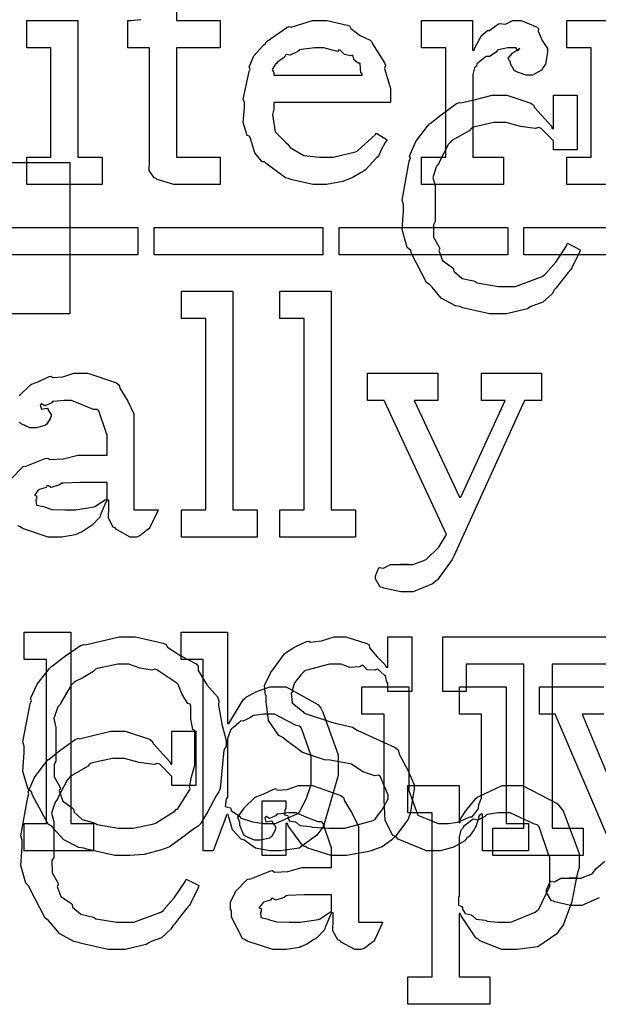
# Model space of a CAD drawing. Extents: x 0 to 8.5, y 0 to 11.
# Tile 62 of 256: x 2.3 to 2.6, y 2.4 to 2.9. Entities that reach past the tile are written whole.
import ezdxf

# ---------------------------------------------------------------- set-up
doc = ezdxf.new("R2010")
doc.units = 0
doc.layers.get('0').update_dxf_attribs({"linetype": 'CONTINUOUS'})

msp = doc.modelspace()

# ---------------------------------------------------------------- linework, layer by layer
at = {"color": 0}
for points in [[(2.3929, 2.90522), (2.3929, 2.87744), (2.41504, 2.87744), (2.41504, 2.86356), (2.3929, 2.86356), (2.3929, 2.808), (2.41504, 2.808), (2.41504, 2.79411), (2.41407, 2.79411), (2.41183, 2.79411), (2.41114, 2.79411), (2.40989, 2.79411), (2.40707, 2.79411), (2.40614, 2.79411), (2.40474, 2.79411), (2.40153, 2.79411), (2.4005, 2.79411), (2.39903, 2.79411), (2.39572, 2.79411), (2.39464, 2.79411), (2.39464, 2.79411), (2.3916, 2.79411), (2.38303, 2.79665), (2.38249, 2.79715), (2.38146, 2.79742), (2.37907, 2.80111), (2.37924, 2.80632), (2.37924, 2.808), (2.37924, 2.86356), (2.36817, 2.86356), (2.36817, 2.87744), (2.36968, 2.87744), (2.36968, 2.87744), (2.37478, 2.87799)], [(2.3131, 2.68674), (2.31338, 2.68713), (2.31853, 2.69217), (2.31917, 2.6926), (2.31917, 2.69254), (2.32286, 2.6939), (2.32818, 2.6965), (2.32915, 2.69672), (2.32986, 2.69596), (2.33507, 2.69635), (2.34071, 2.69824), (2.34261, 2.69824), (2.34787, 2.69824), (2.36236, 2.69319), (2.36367, 2.69217), (2.3641, 2.69054), (2.36811, 2.68403), (2.37125, 2.67746), (2.37125, 2.67524), (2.37125, 2.62879), (2.38363, 2.62879), (2.38319, 2.62788), (2.37935, 2.61974), (2.37885, 2.61903), (2.37765, 2.61822), (2.37424, 2.61546), (2.37244, 2.6149), (2.3719, 2.6149), (2.36942, 2.6149), (2.36247, 2.61871), (2.36193, 2.61947), (2.36074, 2.61985), (2.35829, 2.62446), (2.35846, 2.63015), (2.35846, 2.63206), (2.35846, 2.63357), (2.35758, 2.63357), (2.35704, 2.6326), (2.35465, 2.62701), (2.35433, 2.62642), (2.354, 2.62494), (2.35004, 2.62099), (2.34956, 2.62056), (2.34842, 2.61985), (2.345, 2.61762), (2.34289, 2.61669), (2.34218, 2.61643), (2.34131, 2.61604), (2.33464, 2.6149), (2.33242, 2.6149), (2.33242, 2.6149), (2.32769, 2.6149), (2.31467, 2.61925), (2.31353, 2.62011), (2.31228, 2.62061)], [(2.30865, 2.64432), (2.31472, 2.6505), (2.31549, 2.65093), (2.31597, 2.65072), (2.32617, 2.65483), (2.32742, 2.65506), (2.32856, 2.65429), (2.33539, 2.65468), (2.34272, 2.65657), (2.34521, 2.65657), (2.35758, 2.65657), (2.35758, 2.66699), (2.35726, 2.66754), (2.3534, 2.6791), (2.3526, 2.67979), (2.35075, 2.67979), (2.34494, 2.68207), (2.33957, 2.68435), (2.33783, 2.68435), (2.33583, 2.68435), (2.3304, 2.68381), (2.32981, 2.68371), (2.32915, 2.68294), (2.32601, 2.68153), (2.32428, 2.68257), (2.32394, 2.6824), (2.32394, 2.68218), (2.32368, 2.68186), (2.32422, 2.6799), (2.3271, 2.68044), (2.32742, 2.68024), (2.32758, 2.67931), (2.32915, 2.67725), (2.32915, 2.67654), (2.32889, 2.67557), (2.32699, 2.67231), (2.32656, 2.67199), (2.32611, 2.6716), (2.32156, 2.67046), (2.32004, 2.67046), (2.31842, 2.67046), (2.31396, 2.67247), (2.31353, 2.67285), (2.31299, 2.67307)], [(2.61442, 2.45671), (2.58535, 2.52485), (2.57731, 2.52485), (2.57731, 2.53874), (2.61008, 2.53874)], [(2.61008, 2.52485), (2.59901, 2.52485), (2.62028, 2.47407)], [(2.60775, 2.43153), (2.5989, 2.42763), (2.59597, 2.42763), (2.59597, 2.42763), (2.5931, 2.42763), (2.58507, 2.42947), (2.58447, 2.42979), (2.58339, 2.42996), (2.581, 2.43425), (2.581, 2.43565), (2.581, 2.43565), (2.58279, 2.43972), (2.58317, 2.44), (2.58317, 2.44), (2.58496, 2.43961), (2.58817, 2.44151), (2.58925, 2.44151), (2.58925, 2.44151), (2.59332, 2.44151), (2.59467, 2.44151), (2.59517, 2.44151), (2.59663, 2.44151), (2.59663, 2.44151), (2.59631, 2.44151), (2.59554, 2.44151), (2.59532, 2.44151), (2.59463, 2.44151), (2.59299, 2.44151), (2.5925, 2.44151), (2.59347, 2.44151), (2.59565, 2.44151), (2.5964, 2.44151), (2.59836, 2.44151), (2.60357, 2.44353), (2.60422, 2.4439), (2.60422, 2.4439), (2.60622, 2.4465), (2.61062, 2.45025)]]:
    msp.add_lwpolyline(points, dxfattribs=at)
for points in [[(2.31674, 2.808), (2.3291, 2.808), (2.3291, 2.86356), (2.31674, 2.86356), (2.31674, 2.87744), (2.34278, 2.87744), (2.34278, 2.808), (2.35514, 2.808), (2.35514, 2.79411), (2.31674, 2.79411), (2.31674, 2.808)], [(2.46625, 2.79411), (2.46212, 2.79411), (2.45096, 2.79665), (2.44976, 2.79715), (2.44835, 2.79742), (2.43842, 2.80474), (2.43761, 2.80561), (2.43642, 2.80556), (2.43267, 2.81017), (2.43044, 2.81739), (2.43001, 2.81862), (2.42876, 2.81901), (2.42676, 2.82553), (2.4274, 2.83322), (2.4274, 2.83578), (2.42676, 2.83735), (2.42974, 2.85146), (2.43024, 2.85271), (2.42979, 2.85374), (2.43224, 2.85938), (2.43718, 2.86486), (2.43804, 2.86572), (2.43853, 2.86649), (2.449, 2.87392), (2.45019, 2.8744), (2.45117, 2.87403), (2.46197, 2.87744), (2.4656, 2.87744), (2.4694, 2.87744), (2.47965, 2.87511), (2.48079, 2.87463), (2.48144, 2.87326), (2.48628, 2.86985), (2.49132, 2.86746), (2.49208, 2.8666), (2.49257, 2.8655), (2.49858, 2.85585), (2.49903, 2.85465), (2.49864, 2.85308), (2.50163, 2.84289), (2.50163, 2.83946), (2.50163, 2.83578), (2.44239, 2.83578), (2.44239, 2.83231), (2.44168, 2.82969), (2.44303, 2.8209), (2.44835, 2.8156), (2.44954, 2.81451), (2.45057, 2.81287), (2.45757, 2.80881), (2.46571, 2.808), (2.46843, 2.808), (2.47254, 2.808), (2.48389, 2.81071), (2.48492, 2.81125), (2.48514, 2.81158), (2.49388, 2.81928), (2.49447, 2.82015), (2.49989, 2.81668), (2.49892, 2.81549), (2.49664, 2.81131), (2.49576, 2.80886), (2.49533, 2.80821), (2.49436, 2.80751), (2.48888, 2.8016), (2.48817, 2.80106), (2.48665, 2.80012), (2.4821, 2.79742), (2.47949, 2.79639), (2.47862, 2.79606), (2.47743, 2.79557), (2.46903, 2.79411), (2.46625, 2.79411)], [(2.51742, 2.808), (2.52979, 2.808), (2.52979, 2.86356), (2.51742, 2.86356), (2.51742, 2.87744), (2.54324, 2.87744), (2.54324, 2.86225), (2.54411, 2.86225), (2.54411, 2.86225), (2.54443, 2.86344), (2.5466, 2.86724), (2.54693, 2.86768), (2.54693, 2.86768), (2.54764, 2.86968), (2.55083, 2.87213), (2.55126, 2.87244), (2.55154, 2.87218), (2.55658, 2.87571), (2.55713, 2.87592), (2.55713, 2.87582), (2.56006, 2.87554), (2.56386, 2.87744), (2.56515, 2.87744), (2.56808, 2.87744), (2.57611, 2.87403), (2.57688, 2.87332), (2.57661, 2.87196), (2.57872, 2.86729), (2.58143, 2.86322), (2.58143, 2.86182), (2.58122, 2.86019), (2.5804, 2.85525), (2.57926, 2.85346), (2.57883, 2.85292), (2.5784, 2.85211), (2.57383, 2.84967), (2.57232, 2.84967), (2.57053, 2.84967), (2.5656, 2.85129), (2.56515, 2.85161), (2.56467, 2.85178), (2.56256, 2.85542), (2.56256, 2.85661), (2.56228, 2.85661), (2.56142, 2.85824), (2.56364, 2.86074), (2.56386, 2.86094), (2.56381, 2.86094), (2.56375, 2.86094), (2.56679, 2.86307), (2.56711, 2.86313), (2.56711, 2.86333), (2.567, 2.86296), (2.56603, 2.86182), (2.56554, 2.86356), (2.56538, 2.86356), (2.56478, 2.86356), (2.56342, 2.86356), (2.56299, 2.86356), (2.56125, 2.86356), (2.55658, 2.86247), (2.55604, 2.86225), (2.55528, 2.86133), (2.55203, 2.85915), (2.55012, 2.8591), (2.54975, 2.85878), (2.54867, 2.85801), (2.54557, 2.85547), (2.54536, 2.85433), (2.54519, 2.854), (2.54428, 2.85331), (2.54346, 2.84993), (2.54346, 2.84879), (2.54346, 2.808), (2.55908, 2.808), (2.55908, 2.79411), (2.51742, 2.79411), (2.51742, 2.808)], [(2.59125, 2.808), (2.60362, 2.808), (2.60362, 2.86356), (2.59125, 2.86356), (2.59125, 2.87744), (2.61729, 2.87744), (2.61729, 2.808), (2.62967, 2.808), (2.62967, 2.79411), (2.59125, 2.79411), (2.59125, 2.808)], [(2.44239, 2.84967), (2.48731, 2.84967), (2.48731, 2.85053), (2.48654, 2.85081), (2.48622, 2.85536), (2.486, 2.85574), (2.48529, 2.85568), (2.48313, 2.85721), (2.48253, 2.8596), (2.4821, 2.85986), (2.48139, 2.85949), (2.47825, 2.86014), (2.47601, 2.86236), (2.47538, 2.86247), (2.47467, 2.8616), (2.46783, 2.86356), (2.4656, 2.86356), (2.46311, 2.86356), (2.45632, 2.86268), (2.45562, 2.86247), (2.45454, 2.8616), (2.45057, 2.85981), (2.44868, 2.86014), (2.44824, 2.85986), (2.44769, 2.85872), (2.44413, 2.85618), (2.4439, 2.85574), (2.44314, 2.85514), (2.44146, 2.85249), (2.44239, 2.85101), (2.44239, 2.85053), (2.44239, 2.84967)], [(2.55707, 2.72835), (2.55203, 2.72835), (2.53842, 2.73144), (2.53689, 2.73204), (2.53461, 2.73242), (2.52746, 2.73633), (2.52274, 2.74192), (2.52171, 2.74311), (2.51997, 2.74431), (2.51232, 2.759), (2.51172, 2.76069), (2.51014, 2.76204), (2.5076, 2.77115), (2.50825, 2.78076), (2.50825, 2.7839), (2.50754, 2.78618), (2.51112, 2.80587), (2.51172, 2.80757), (2.51133, 2.80849), (2.51449, 2.81592), (2.52046, 2.82379), (2.52149, 2.82493), (2.52186, 2.82503), (2.52746, 2.82954), (2.53515, 2.83518), (2.53668, 2.83578), (2.53737, 2.83556), (2.54486, 2.83729), (2.55333, 2.83946), (2.55621, 2.83946), (2.56071, 2.83946), (2.57303, 2.83535), (2.57422, 2.83447), (2.57503, 2.83296), (2.58339, 2.82374), (2.58376, 2.82254), (2.58442, 2.82254), (2.58442, 2.83946), (2.59657, 2.83946), (2.59657, 2.81168), (2.58442, 2.81168), (2.58442, 2.81603), (2.58431, 2.8164), (2.57824, 2.82254), (2.57704, 2.82297), (2.57519, 2.82249), (2.56771, 2.82351), (2.56039, 2.82557), (2.55794, 2.82557), (2.55414, 2.82557), (2.54383, 2.82324), (2.54275, 2.82275), (2.54156, 2.8214), (2.53276, 2.81635), (2.53213, 2.8156), (2.53108, 2.81451), (2.52658, 2.80583), (2.52626, 2.80474), (2.52507, 2.80339), (2.52322, 2.79764), (2.52431, 2.7934), (2.52431, 2.79194), (2.52431, 2.77522), (2.52344, 2.7736), (2.52354, 2.76736), (2.52626, 2.76258), (2.52669, 2.76156), (2.52615, 2.76047), (2.528, 2.75543), (2.53288, 2.75211), (2.53364, 2.75136), (2.5339, 2.74994), (2.53808, 2.74636), (2.54383, 2.74507), (2.54492, 2.74463), (2.54574, 2.74403), (2.55647, 2.74224), (2.56011, 2.74224), (2.56511, 2.74224), (2.57872, 2.74735), (2.58008, 2.74832), (2.58051, 2.74886), (2.58561, 2.75467), (2.59099, 2.76258), (2.59158, 2.76417), (2.5981, 2.7609), (2.59776, 2.75971), (2.59386, 2.75179), (2.59332, 2.75092), (2.59196, 2.7494), (2.58826, 2.74463), (2.58572, 2.74137), (2.58485, 2.7405), (2.58388, 2.73872), (2.5791, 2.73432), (2.57389, 2.73247), (2.57269, 2.73182), (2.57124, 2.73096), (2.5606, 2.72835), (2.55707, 2.72835)], [(2.26193, 2.80518), (2.33876, 2.80518), (2.33876, 2.72835), (2.26193, 2.72835), (2.26193, 2.80518)], [(2.28743, 2.77219), (2.37315, 2.77219), (2.37315, 2.75831), (2.28743, 2.75831), (2.28743, 2.77219)], [(2.38146, 2.77219), (2.46718, 2.77219), (2.46718, 2.75831), (2.38146, 2.75831), (2.38146, 2.77219)], [(2.47547, 2.77219), (2.56119, 2.77219), (2.56119, 2.75831), (2.47547, 2.75831), (2.47547, 2.77219)], [(2.56944, 2.77219), (2.65517, 2.77219), (2.65517, 2.75831), (2.56944, 2.75831), (2.56944, 2.77219)], [(2.39546, 2.62879), (2.40782, 2.62879), (2.40782, 2.72601), (2.39546, 2.72601), (2.39546, 2.7399), (2.4215, 2.7399), (2.4215, 2.62879), (2.43386, 2.62879), (2.43386, 2.6149), (2.39546, 2.6149), (2.39546, 2.62879)], [(2.44542, 2.62879), (2.45779, 2.62879), (2.45779, 2.72601), (2.44542, 2.72601), (2.44542, 2.7399), (2.47146, 2.7399), (2.47146, 2.62879), (2.48383, 2.62879), (2.48383, 2.6149), (2.44542, 2.6149), (2.44542, 2.62879)], [(2.50999, 2.58712), (2.50689, 2.58712), (2.49826, 2.58897), (2.49761, 2.58931), (2.49647, 2.58946), (2.49393, 2.59375), (2.49393, 2.59517), (2.49393, 2.59517), (2.49571, 2.59924), (2.4961, 2.5995), (2.4961, 2.5995), (2.4981, 2.59912), (2.50163, 2.60101), (2.50282, 2.60101), (2.50282, 2.60101), (2.50722, 2.60101), (2.50868, 2.60101), (2.50868, 2.60101), (2.51085, 2.60101), (2.51085, 2.60101), (2.51047, 2.60101), (2.5096, 2.60101), (2.50933, 2.60101), (2.50863, 2.60101), (2.507, 2.60101), (2.50651, 2.60101), (2.5076, 2.60101), (2.51004, 2.60101), (2.51085, 2.60101), (2.51297, 2.60101), (2.51861, 2.60303), (2.51932, 2.6034), (2.51981, 2.60357), (2.52615, 2.60975), (2.52669, 2.61057), (2.53017, 2.61621), (2.49849, 2.68435), (2.49001, 2.68435), (2.49001, 2.69824), (2.52561, 2.69824), (2.52561, 2.68435), (2.51367, 2.68435), (2.53668, 2.6351), (2.53733, 2.6351), (2.5599, 2.68435), (2.54796, 2.68435), (2.54796, 2.69824), (2.57835, 2.69824), (2.57835, 2.68435), (2.56967, 2.68435), (2.53386, 2.60514), (2.53304, 2.60351), (2.5255, 2.59321), (2.52453, 2.59233), (2.52294, 2.59104), (2.51318, 2.58712), (2.50999, 2.58712)], [(2.33826, 2.62879), (2.34169, 2.62879), (2.35097, 2.63026), (2.35194, 2.63053), (2.35189, 2.63069), (2.35758, 2.6345), (2.35758, 2.63574), (2.35758, 2.64268), (2.34674, 2.64268), (2.34369, 2.64268), (2.33539, 2.64236), (2.33458, 2.64225), (2.3335, 2.64139), (2.32921, 2.64003), (2.32742, 2.64111), (2.32699, 2.64094), (2.32661, 2.64014), (2.32308, 2.639), (2.32286, 2.63878), (2.32226, 2.63818), (2.32069, 2.63612), (2.32178, 2.63585), (2.32178, 2.63574), (2.32178, 2.63422), (2.3214, 2.63379), (2.32167, 2.63118), (2.32536, 2.63037), (2.32611, 2.6301), (2.32611, 2.6301), (2.32958, 2.62896), (2.3361, 2.62879), (2.33826, 2.62879)], [(2.36686, 2.45313), (2.3616, 2.45313), (2.34739, 2.45622), (2.34581, 2.45682), (2.34332, 2.45719), (2.33556, 2.4611), (2.33062, 2.46669), (2.32954, 2.46789), (2.32769, 2.46907), (2.31972, 2.48378), (2.31913, 2.48546), (2.31749, 2.48682), (2.31483, 2.49582), (2.31543, 2.50549), (2.31543, 2.50868), (2.31472, 2.51085), (2.31847, 2.53022), (2.31913, 2.5319), (2.31874, 2.53282), (2.32206, 2.54021), (2.3284, 2.54807), (2.32954, 2.54926), (2.32992, 2.54943), (2.33589, 2.55414), (2.34418, 2.55974), (2.34581, 2.56033), (2.34646, 2.56017), (2.35444, 2.56201), (2.36372, 2.56424), (2.36686, 2.56424), (2.37207, 2.56424), (2.38612, 2.56099), (2.38769, 2.56033), (2.38835, 2.55892), (2.39513, 2.55447), (2.40283, 2.55051), (2.40397, 2.54926), (2.40397, 2.54704), (2.40831, 2.53976), (2.41379, 2.53364), (2.41439, 2.5319), (2.41417, 2.52946), (2.4159, 2.51986), (2.41808, 2.5115), (2.41808, 2.50868), (2.41694, 2.50651), (2.41499, 2.48719), (2.41439, 2.48546), (2.41297, 2.4834), (2.40875, 2.47538), (2.40511, 2.46912), (2.40397, 2.46789), (2.40169, 2.46664), (2.39481, 2.46143), (2.38926, 2.45747), (2.38769, 2.45682), (2.38519, 2.45589), (2.37642, 2.45361), (2.36925, 2.45313), (2.36686, 2.45313)], [(2.31549, 2.46929), (2.32676, 2.46929), (2.32676, 2.55263), (2.31549, 2.55263), (2.31549, 2.56651), (2.33914, 2.56651), (2.33914, 2.46929), (2.35064, 2.46929), (2.35064, 2.4554), (2.31549, 2.4554), (2.31549, 2.46929)], [(2.44271, 2.4554), (2.44026, 2.4554), (2.433, 2.45676), (2.4285, 2.45996), (2.42751, 2.46083), (2.42583, 2.46132), (2.42139, 2.46615), (2.41949, 2.4726), (2.41906, 2.47385), (2.4184, 2.47385), (2.41146, 2.4554), (2.40647, 2.4554), (2.40647, 2.55263), (2.39518, 2.55263), (2.39518, 2.56651), (2.41883, 2.56651), (2.41883, 2.52007), (2.41949, 2.52007), (2.41986, 2.52061), (2.42676, 2.53222), (2.42774, 2.5331), (2.42796, 2.53336), (2.43317, 2.53629), (2.44032, 2.53874), (2.44271, 2.53874), (2.44857, 2.53874), (2.46468, 2.52974), (2.46615, 2.52789), (2.46718, 2.52588), (2.47504, 2.50429), (2.47504, 2.49707), (2.47499, 2.49371), (2.46761, 2.46789), (2.46615, 2.46604), (2.46425, 2.46338), (2.45524, 2.45676), (2.44581, 2.4554), (2.44271, 2.4554)], [(2.47575, 2.45313), (2.47146, 2.45313), (2.45969, 2.45676), (2.45861, 2.45747), (2.45714, 2.4579), (2.44971, 2.46821), (2.44928, 2.4694), (2.4484, 2.4694), (2.4484, 2.45313), (2.43647, 2.45313), (2.43647, 2.4809), (2.4484, 2.4809), (2.4484, 2.477), (2.44797, 2.47635), (2.44769, 2.47368), (2.44949, 2.47342), (2.44971, 2.4731), (2.44943, 2.47276), (2.45019, 2.47065), (2.45335, 2.47011), (2.45383, 2.46983), (2.45383, 2.46983), (2.45557, 2.46826), (2.46083, 2.46783), (2.46164, 2.46767), (2.46181, 2.4675), (2.47026, 2.46701), (2.47314, 2.46701), (2.47835, 2.46701), (2.49289, 2.47081), (2.49397, 2.47157), (2.49403, 2.47194), (2.49735, 2.47635), (2.50049, 2.48188), (2.50049, 2.48372), (2.50011, 2.4846), (2.49631, 2.49333), (2.4955, 2.49393), (2.49371, 2.49349), (2.48753, 2.49561), (2.48182, 2.49946), (2.48008, 2.49978), (2.47097, 2.50151), (2.46815, 2.50163), (2.45688, 2.50549), (2.44829, 2.51178), (2.44689, 2.51303), (2.44493, 2.514), (2.43972, 2.52175), (2.43842, 2.53136), (2.43842, 2.5345), (2.43804, 2.53456), (2.43756, 2.53944), (2.4406, 2.54579), (2.44103, 2.54665), (2.4414, 2.54676), (2.44781, 2.55556), (2.44862, 2.55621), (2.44874, 2.55638), (2.45281, 2.55892), (2.45899, 2.56174), (2.46012, 2.56207), (2.46078, 2.56147), (2.46658, 2.56222), (2.47293, 2.56424), (2.4751, 2.56424), (2.479, 2.56424), (2.48969, 2.56082), (2.49072, 2.56011), (2.491, 2.55865), (2.49479, 2.55404), (2.49897, 2.55003), (2.4994, 2.54883), (2.50028, 2.54883), (2.50028, 2.56424), (2.51243, 2.56424), (2.51243, 2.53646), (2.50028, 2.53646), (2.50028, 2.54058), (2.49989, 2.54064), (2.49918, 2.54443), (2.49897, 2.54471), (2.49881, 2.5446), (2.49533, 2.54753), (2.49485, 2.54775), (2.49376, 2.54725), (2.48975, 2.54747), (2.48774, 2.54964), (2.48703, 2.54969), (2.486, 2.54889), (2.48101, 2.54856), (2.47657, 2.55035), (2.4751, 2.55035), (2.47071, 2.55035), (2.4585, 2.5471), (2.45751, 2.54644), (2.45632, 2.54508), (2.45285, 2.54085), (2.45188, 2.5376), (2.45188, 2.53646), (2.45111, 2.53564), (2.45171, 2.53065), (2.45622, 2.52692), (2.45708, 2.52626), (2.45768, 2.52533), (2.47168, 2.52078), (2.47358, 2.5204), (2.48226, 2.51824), (2.48469, 2.51682), (2.50407, 2.50803), (2.50549, 2.50672), (2.50603, 2.5045), (2.51042, 2.49642), (2.51372, 2.48904), (2.51372, 2.48654), (2.5134, 2.48492), (2.51156, 2.47418), (2.51112, 2.4731), (2.51058, 2.47157), (2.50456, 2.46322), (2.50375, 2.46246), (2.50233, 2.46104), (2.49735, 2.45742), (2.493, 2.45594), (2.49181, 2.45551), (2.48981, 2.45492), (2.47922, 2.45313), (2.47575, 2.45313)], [(2.5536, 2.46701), (2.56944, 2.46701), (2.56944, 2.55035), (2.54015, 2.55035), (2.54015, 2.53646), (2.52821, 2.53646), (2.52821, 2.56424), (2.62522, 2.56424), (2.62522, 2.53646), (2.61328, 2.53646), (2.61328, 2.55035), (2.58376, 2.55035), (2.58376, 2.46701), (2.59961, 2.46701), (2.59961, 2.45313), (2.5536, 2.45313), (2.5536, 2.46701)], [(2.36686, 2.46701), (2.37061, 2.46701), (2.38075, 2.46903), (2.38183, 2.4694), (2.38249, 2.46967), (2.39214, 2.47581), (2.3929, 2.47657), (2.39344, 2.47657), (2.39942, 2.48622), (2.39985, 2.48719), (2.39947, 2.48774), (2.40044, 2.493), (2.40224, 2.49892), (2.40224, 2.50088), (2.40224, 2.5165), (2.40126, 2.51708), (2.40013, 2.52257), (2.40022, 2.52897), (2.39985, 2.52994), (2.39865, 2.53039), (2.39572, 2.53489), (2.39367, 2.54004), (2.3929, 2.54081), (2.39199, 2.54124), (2.38292, 2.54736), (2.38183, 2.54775), (2.38032, 2.54725), (2.37418, 2.54829), (2.36865, 2.55035), (2.36686, 2.55035), (2.36307, 2.55035), (2.35275, 2.54818), (2.35167, 2.54775), (2.35032, 2.54644), (2.34526, 2.5434), (2.34136, 2.54156), (2.3406, 2.54081), (2.33942, 2.53971), (2.33425, 2.53103), (2.33388, 2.52994), (2.33257, 2.52854), (2.33046, 2.52262), (2.33149, 2.51807), (2.33149, 2.5165), (2.33149, 2.50088), (2.33068, 2.49924), (2.33074, 2.493), (2.33344, 2.48828), (2.33388, 2.48719), (2.33333, 2.486), (2.33512, 2.48074), (2.33985, 2.47732), (2.3406, 2.47657), (2.34082, 2.47515), (2.34489, 2.47131), (2.35058, 2.46983), (2.35167, 2.4694), (2.35254, 2.46881), (2.36328, 2.46701), (2.36686, 2.46701)], [(2.52513, 2.4554), (2.51997, 2.4554), (2.50553, 2.46137), (2.5045, 2.46257), (2.50282, 2.46322), (2.49892, 2.47086), (2.49843, 2.48128), (2.49843, 2.48469), (2.49843, 2.52485), (2.48714, 2.52485), (2.48714, 2.53874), (2.51101, 2.53874), (2.51101, 2.49013), (2.51096, 2.48611), (2.51551, 2.47364), (2.52593, 2.46929), (2.52946, 2.46929), (2.53114, 2.46929), (2.53564, 2.47006), (2.53618, 2.47017), (2.53618, 2.47017), (2.54161, 2.4725), (2.54204, 2.47276), (2.54312, 2.47276), (2.54611, 2.47667), (2.54639, 2.47711), (2.54639, 2.47711), (2.5465, 2.47894), (2.5479, 2.48215), (2.5479, 2.48318), (2.5479, 2.52485), (2.53662, 2.52485), (2.53662, 2.53874), (2.56049, 2.53874), (2.56049, 2.46929), (2.57178, 2.46929), (2.57178, 2.4554), (2.54833, 2.4554), (2.54833, 2.47407), (2.54769, 2.47407), (2.54671, 2.47319), (2.54519, 2.46815), (2.54486, 2.46756), (2.54417, 2.46636), (2.54183, 2.46289), (2.54047, 2.46192), (2.5401, 2.46149), (2.53944, 2.46056), (2.53401, 2.45747), (2.53336, 2.45714), (2.53196, 2.45671), (2.52681, 2.4554), (2.52513, 2.4554)], [(2.43901, 2.46929), (2.44314, 2.46929), (2.45454, 2.47439), (2.45551, 2.47538), (2.45574, 2.47592), (2.45876, 2.48172), (2.46137, 2.48921), (2.46137, 2.49164), (2.46137, 2.5025), (2.46132, 2.50375), (2.45649, 2.51779), (2.45551, 2.51878), (2.45378, 2.51915), (2.44271, 2.52485), (2.43901, 2.52485), (2.43718, 2.52485), (2.43224, 2.52414), (2.43164, 2.52399), (2.4305, 2.52317), (2.42671, 2.52126), (2.42557, 2.52154), (2.42535, 2.52138), (2.42458, 2.52051), (2.42193, 2.51812), (2.42079, 2.51736), (2.42057, 2.51704), (2.42014, 2.51617), (2.41883, 2.51258), (2.41883, 2.51139), (2.41883, 2.48275), (2.41818, 2.48182), (2.41754, 2.47797), (2.42025, 2.47732), (2.42057, 2.47689), (2.42074, 2.47586), (2.42486, 2.4731), (2.42535, 2.47276), (2.42529, 2.47228), (2.43104, 2.47032), (2.43164, 2.47017), (2.43164, 2.47017), (2.43718, 2.46929), (2.43901, 2.46929)], [(2.36322, 2.40522), (2.35818, 2.40522), (2.34457, 2.40831), (2.34304, 2.4089), (2.34076, 2.40929), (2.33361, 2.41319), (2.32889, 2.41878), (2.32785, 2.41997), (2.32611, 2.42117), (2.31847, 2.43587), (2.31787, 2.43756), (2.31629, 2.43892), (2.31375, 2.44803), (2.3144, 2.45763), (2.3144, 2.46078), (2.31369, 2.46306), (2.31728, 2.48275), (2.31787, 2.48443), (2.31749, 2.48535), (2.32064, 2.49278), (2.32661, 2.50065), (2.32764, 2.50179), (2.32801, 2.5019), (2.33361, 2.5064), (2.34131, 2.51204), (2.34283, 2.51264), (2.34353, 2.51243), (2.35101, 2.51417), (2.35949, 2.51633), (2.36236, 2.51633), (2.36686, 2.51633), (2.37918, 2.51221), (2.38037, 2.51133), (2.38118, 2.50982), (2.38954, 2.5006), (2.38992, 2.4994), (2.39057, 2.4994), (2.39057, 2.51633), (2.40272, 2.51633), (2.40272, 2.48856), (2.39057, 2.48856), (2.39057, 2.49289), (2.39046, 2.49328), (2.38439, 2.4994), (2.38319, 2.49983), (2.38135, 2.49935), (2.37386, 2.50037), (2.36654, 2.50244), (2.3641, 2.50244), (2.36029, 2.50244), (2.34999, 2.50011), (2.3489, 2.49963), (2.34771, 2.49826), (2.33892, 2.49322), (2.33826, 2.49246), (2.33724, 2.49137), (2.33274, 2.48269), (2.33242, 2.48161), (2.33122, 2.48025), (2.32937, 2.4745), (2.33046, 2.47026), (2.33046, 2.46881), (2.33046, 2.4521), (2.32958, 2.45047), (2.32969, 2.44422), (2.33242, 2.43946), (2.33285, 2.43842), (2.33231, 2.43733), (2.33415, 2.43229), (2.33903, 2.42899), (2.33979, 2.42822), (2.34006, 2.42681), (2.34424, 2.42324), (2.34999, 2.42193), (2.35107, 2.4215), (2.35189, 2.4209), (2.36262, 2.41911), (2.36626, 2.41911), (2.37125, 2.41911), (2.38487, 2.42421), (2.38624, 2.42518), (2.38667, 2.42572), (2.39176, 2.43153), (2.39714, 2.43946), (2.39774, 2.44103), (2.40424, 2.43778), (2.40392, 2.43658), (2.40001, 2.42865), (2.39947, 2.42779), (2.39811, 2.42626), (2.39442, 2.4215), (2.39187, 2.41824), (2.391, 2.41737), (2.39003, 2.41558), (2.38525, 2.41118), (2.38004, 2.40935), (2.37885, 2.40869), (2.37739, 2.40782), (2.36675, 2.40522), (2.36322, 2.40522)], [(2.4465, 2.40522), (2.44179, 2.40522), (2.42876, 2.40956), (2.42763, 2.41043), (2.42638, 2.41092), (2.4209, 2.42165), (2.4209, 2.42518), (2.42036, 2.42546), (2.42031, 2.42936), (2.42253, 2.43386), (2.42285, 2.43451), (2.42275, 2.43463), (2.42882, 2.44081), (2.42958, 2.44125), (2.43007, 2.44103), (2.44026, 2.44515), (2.44151, 2.44536), (2.44265, 2.44461), (2.44949, 2.44499), (2.45682, 2.44689), (2.45931, 2.44689), (2.47168, 2.44689), (2.47168, 2.45731), (2.47136, 2.45785), (2.4675, 2.4694), (2.46669, 2.47011), (2.46485, 2.47011), (2.45904, 2.47239), (2.45367, 2.47467), (2.45193, 2.47467), (2.44993, 2.47467), (2.4445, 2.47412), (2.4439, 2.47401), (2.44325, 2.47325), (2.44011, 2.47185), (2.43838, 2.47287), (2.43804, 2.47271), (2.43804, 2.4725), (2.43778, 2.47217), (2.43832, 2.47021), (2.44119, 2.47076), (2.44151, 2.47054), (2.44168, 2.46963), (2.44325, 2.46756), (2.44325, 2.46685), (2.44299, 2.46588), (2.44108, 2.46263), (2.44065, 2.46229), (2.44021, 2.46192), (2.43565, 2.46078), (2.43414, 2.46078), (2.43251, 2.46078), (2.42806, 2.46278), (2.42763, 2.46317), (2.42708, 2.46338), (2.42503, 2.46843), (2.42503, 2.47011), (2.42486, 2.47011), (2.42399, 2.47254), (2.42681, 2.47651), (2.42719, 2.47706), (2.42746, 2.47743), (2.43261, 2.48247), (2.43326, 2.48292), (2.43326, 2.48286), (2.43696, 2.48421), (2.44228, 2.48682), (2.44325, 2.48703), (2.44396, 2.48628), (2.44917, 2.48665), (2.45481, 2.48856), (2.45671, 2.48856), (2.46197, 2.48856), (2.47646, 2.48351), (2.47775, 2.48247), (2.47819, 2.48085), (2.48221, 2.47433), (2.48535, 2.46778), (2.48535, 2.46556), (2.48535, 2.41911), (2.49772, 2.41911), (2.49729, 2.41818), (2.49343, 2.41004), (2.49294, 2.40935), (2.49175, 2.40853), (2.48833, 2.40576), (2.48654, 2.40522), (2.486, 2.40522), (2.48351, 2.40522), (2.47657, 2.40901), (2.47601, 2.40978), (2.47483, 2.41015), (2.47239, 2.41476), (2.47254, 2.42046), (2.47254, 2.42236), (2.47254, 2.42389), (2.47168, 2.42389), (2.47114, 2.4229), (2.46875, 2.41732), (2.46843, 2.41672), (2.4681, 2.41525), (2.46414, 2.41129), (2.46365, 2.41086), (2.46251, 2.41015), (2.4591, 2.40793), (2.45697, 2.40701), (2.45628, 2.40674), (2.4554, 2.40636), (2.44874, 2.40522), (2.4465, 2.40522)], [(2.51042, 2.39133), (2.52279, 2.39133), (2.52279, 2.47467), (2.51042, 2.47467), (2.51042, 2.48856), (2.53646, 2.48856), (2.53646, 2.46989), (2.53711, 2.46989), (2.53711, 2.4714), (2.53999, 2.47581), (2.54497, 2.48204), (2.54601, 2.48292), (2.54693, 2.48318), (2.55843, 2.48856), (2.56228, 2.48856), (2.56868, 2.48856), (2.58626, 2.47954), (2.58789, 2.47771), (2.58942, 2.47569), (2.59744, 2.4541), (2.59744, 2.44689), (2.59657, 2.44353), (2.59369, 2.42904), (2.58946, 2.41769), (2.58789, 2.41585), (2.58621, 2.41319), (2.57656, 2.40657), (2.56581, 2.40522), (2.56228, 2.40522), (2.55821, 2.40522), (2.54704, 2.40978), (2.54601, 2.41064), (2.54492, 2.41114), (2.53754, 2.42242), (2.53711, 2.42367), (2.53646, 2.42367), (2.53646, 2.39133), (2.55208, 2.39133), (2.55208, 2.37744), (2.51042, 2.37744), (2.51042, 2.39133)], [(2.55838, 2.41911), (2.56282, 2.41911), (2.57508, 2.42421), (2.57617, 2.42518), (2.57699, 2.42572), (2.58268, 2.43756), (2.58268, 2.44146), (2.58268, 2.45231), (2.58188, 2.45356), (2.57726, 2.46761), (2.57617, 2.46858), (2.57488, 2.46897), (2.5625, 2.47467), (2.55838, 2.47467), (2.55638, 2.47467), (2.551, 2.47396), (2.55035, 2.47379), (2.54953, 2.47287), (2.54596, 2.47108), (2.54368, 2.47146), (2.54318, 2.47119), (2.5421, 2.47038), (2.5389, 2.46793), (2.53836, 2.46712), (2.53819, 2.46685), (2.53733, 2.46599), (2.53646, 2.4624), (2.53646, 2.46121), (2.53646, 2.43257), (2.53614, 2.43147), (2.53624, 2.42779), (2.53792, 2.42714), (2.53819, 2.42671), (2.53803, 2.42606), (2.53956, 2.42356), (2.54264, 2.4229), (2.54318, 2.42258), (2.54312, 2.42253), (2.54514, 2.42063), (2.54969, 2.42014), (2.55035, 2.41997), (2.55057, 2.41976), (2.55643, 2.41911), (2.55838, 2.41911)], [(2.45236, 2.41911), (2.45578, 2.41911), (2.46506, 2.42057), (2.46604, 2.42085), (2.46599, 2.42101), (2.47168, 2.42481), (2.47168, 2.42606), (2.47168, 2.433), (2.46083, 2.433), (2.45779, 2.433), (2.44949, 2.43267), (2.44868, 2.43257), (2.4476, 2.43169), (2.44331, 2.43033), (2.44151, 2.43143), (2.44108, 2.43126), (2.44069, 2.43044), (2.43718, 2.42931), (2.43696, 2.4291), (2.43636, 2.4285), (2.43479, 2.42643), (2.43587, 2.42617), (2.43587, 2.42606), (2.43587, 2.42453), (2.43549, 2.4241), (2.43576, 2.4215), (2.43946, 2.42068), (2.44021, 2.42042), (2.44021, 2.42042), (2.44368, 2.41928), (2.45019, 2.41911), (2.45236, 2.41911)]]:
    msp.add_lwpolyline(points, close=True, dxfattribs=at)

doc.saveas('drawing.dxf')
